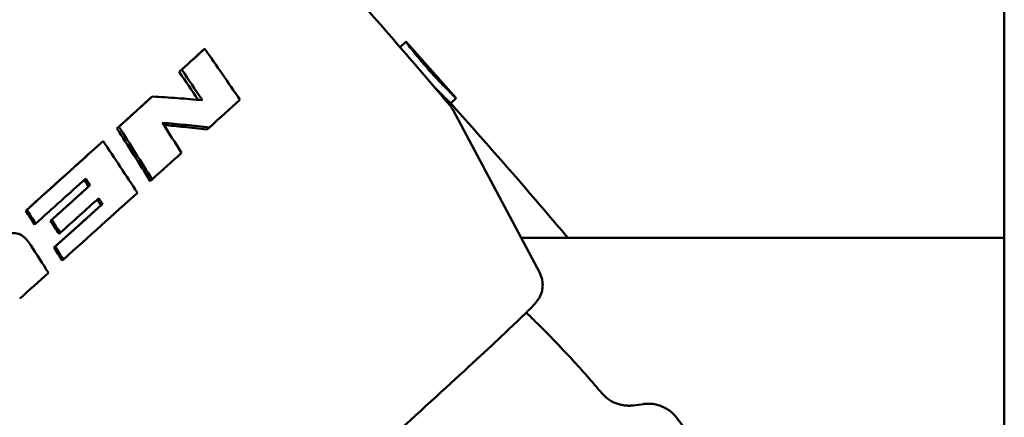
# Model space of a CAD drawing. Header units: millimetres. Extents: x 0 to 6049, y -120 to 1682.
# Tile 18 of 256: x 667 to 687, y 526 to 534. Entities that reach past the tile are written whole.
import ezdxf

# ---------------------------------------------------------------- set-up
doc = ezdxf.new("R2010")
doc.units = ezdxf.units.MM
doc.header["$LTSCALE"] = 2
doc.layers.add('Sichtbar (ISO)', color=7, linetype='Continuous', lineweight=50)

msp = doc.modelspace()

# ---------------------------------------------------------------- linework, layer by layer
at = {"layer": 'Sichtbar (ISO)'}
for p, q in [((686.819, 561.043), (686.819, 515.74)), ((674.832, 533.719), (674.949, 533.824)), ((674.951, 533.822), (675.946, 532.705)), ((670.905, 533.639), (670.959, 533.687)), ((670.454, 533.227), (670.504, 533.272)), ((669.872, 532.698), (669.917, 532.737)), ((675.837, 532.606), (675.947, 532.704)), ((677.603, 529.241), (675.877, 532.479)), ((669.218, 532.105), (669.256, 532.139)), ((671.004, 532.083), (671.052, 532.125)), ((668.908, 531.824), (668.943, 531.856)), ((669.879, 531.063), (669.917, 531.095)), ((668.656, 530.953), (668.686, 530.98)), ((667.408, 530.473), (667.43, 530.492)), ((668.901, 530.581), (668.931, 530.607)), ((667.9, 530.274), (667.924, 530.294)), ((667.584, 530.201), (667.606, 530.219)), ((668.068, 530.015), (668.092, 530.035)), ((686.819, 529.935), (677.233, 529.935)), ((667.969, 529.743), (667.991, 529.761)), ((668.132, 529.49), (668.154, 529.507)), ((679.466, 526.615), (679.66, 526.642)), ((684.515, 520.985), (680.311, 526.379))]:
    msp.add_line(p, q, dxfattribs=at)
for centre, major_axis, ratio, start_param, end_param in [((665.041, 528.408), (8.054, 7.269), 0.006081, 5.44397, 5.522445), ((665.041, 528.408), (8.128, 7.336), 0.006081, 5.44397, 5.522445), ((662.923, 517.374), (41.112, -64.292), 0.19652, 1.684133, 1.69295), ((663.185, 517.511), (-40.949, 64.182), 0.193864, 4.825853, 4.835515), ((665.04, 528.407), (8.064, 7.261), 0.005047, 5.252362, 5.350304), ((665.041, 528.407), (8.138, 7.327), 0.005047, 5.252359, 5.350309), ((665.775, 527.583), (-8.184, -7.281), 0.013538, 2.259408, 2.360469), ((662.588, 517.934), (42.203, -67.773), 0.175523, 1.664097, 1.672997), ((662.292, 518.778), (42.614, -69.253), 0.159147, 1.650663, 1.665892), ((662.5, 518.877), (-42.453, 69.191), 0.157103, 4.792989, 4.80826), ((665.041, 528.407), (8.148, 7.314), 0.004195, 5.006122, 5.207999), ((664.418, 521.198), (47.874, -73.177), 0.110327, 1.630421, 1.644522), ((665.041, 528.407), (8.074, 7.247), 0.004195, 5.006122, 5.207999), ((665.776, 527.584), (-8.182, -7.282), 0.013688, 2.089262, 2.174157), ((665.329, 528.084), (8.164, 7.303), 0.007934, 5.028715, 5.129052), ((665.513, 527.877), (-8.172, -7.296), 0.010355, 1.882551, 1.982897), ((665.776, 527.584), (-8.18, -7.284), 0.013809, 1.853512, 2.04832), ((664.064, 523.633), (49.239, -76.649), 0.071526, 1.610581, 1.614145), ((664.216, 523.708), (-49.098, 76.639), 0.070006, 4.752547, 4.756118), ((665.595, 527.785), (8.099, 7.226), 0.011462, 4.999545, 5.12247), ((665.596, 527.785), (-8.174, -7.293), 0.011462, 1.857952, 1.980887), ((664.116, 523.226), (49.283, -76.533), 0.076938, 1.610002, 1.613393), ((664.272, 523.302), (-49.143, 76.522), 0.075402, 4.751995, 4.755393), ((664.467, 524.306), (49.853, -77.692), 0.059835, 1.595962, 1.60303), ((664.242, 523.613), (49.584, -77.128), 0.07038, 1.60177, 1.605058), ((664.381, 523.678), (-49.446, 77.124), 0.069049, 4.743726, 4.747021), ((665.776, 527.584), (-8.179, -7.286), 0.013875, 1.744436, 1.816114)]:
    msp.add_ellipse(centre, major_axis=major_axis, ratio=ratio, start_param=start_param, end_param=end_param, dxfattribs=at)
for points, knots in [([(675.818, 532.567), (675.666, 532.747), (675.514, 532.926), (675.208, 533.283), (675.054, 533.462), (674.746, 533.817), (674.592, 533.995), (674.282, 534.349), (674.126, 534.525), (673.815, 534.877), (673.658, 535.052), (673.502, 535.226)], [6.2876393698, 6.2876393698, 6.2876393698, 6.2876393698, 6.2877145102, 6.2877145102, 6.2877896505, 6.2877896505, 6.2878647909, 6.2878647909, 6.2879399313, 6.2879399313, 6.2880148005, 6.2880148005, 6.2880148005, 6.2880148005]), ([(675.947, 532.704), (675.946, 532.705), (675.931, 532.718), (675.874, 532.773), (675.832, 532.815), (675.737, 532.911), (675.678, 532.972), (675.551, 533.107), (675.483, 533.181), (675.42, 533.251), (675.357, 533.322), (675.292, 533.397), (675.173, 533.538), (675.12, 533.603), (675.038, 533.706), (675.003, 533.751), (674.958, 533.81), (674.948, 533.824), (674.949, 533.824), (674.95, 533.823), (674.951, 533.822)], [0.3391309, 0.3391309, 0.3391309, 0.3391309, 0.3673918, 0.3673918, 0.3956527, 0.3956527, 0.4239136, 0.4239136, 0.4521745, 0.4521745, 0.4521745, 0.4804355, 0.4804355, 0.5086964, 0.5086964, 0.5369573, 0.5369573, 0.5652182, 0.5652182, 0.570427, 0.570427, 0.570427, 0.570427]), ([(670.959, 533.687), (671.076, 533.519), (671.192, 533.351), (671.424, 533.014), (671.54, 532.845), (671.656, 532.676)], [0.000001, 0.000001, 0.000001, 0.000001, 0.0618735, 0.0618735, 0.1237459, 0.1237459, 0.1237459, 0.1237459]), ([(675.837, 532.606), (675.837, 532.606), (675.837, 532.606), (675.835, 532.607), (675.821, 532.621), (675.768, 532.672), (675.731, 532.707), (675.638, 532.8), (675.583, 532.856), (675.514, 532.927), (675.506, 532.936), (675.497, 532.945)], [-0.23725338, -0.23725338, -0.23725338, -0.23725338, -0.23583802, -0.23583802, -0.20723758, -0.20723758, -0.17945087, -0.17945087, -0.15086621, -0.15086621, -0.14679728, -0.14679728, -0.14679728, -0.14679728]), ([(669.917, 532.737), (670.085, 532.729), (670.253, 532.718), (670.584, 532.694), (670.748, 532.68), (670.911, 532.665)], [0.0000005, 0.0000005, 0.0000005, 0.0000005, 0.0572683, 0.0572683, 0.1145307, 0.1145307, 0.1145307, 0.1145307]), ([(675.818, 532.567), (675.822, 532.562), (675.827, 532.556), (675.836, 532.545), (675.84, 532.539), (675.848, 532.527), (675.852, 532.521), (675.86, 532.509), (675.864, 532.503), (675.871, 532.491), (675.874, 532.485), (675.877, 532.479)], [6.278731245, 6.278731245, 6.278731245, 6.278731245, 6.279272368, 6.279272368, 6.279813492, 6.279813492, 6.280354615, 6.280354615, 6.280895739, 6.280895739, 6.281436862, 6.281436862, 6.281436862, 6.281436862]), ([(675.837, 532.606), (675.994, 532.431), (676.151, 532.256), (676.463, 531.904), (676.618, 531.728), (676.928, 531.374), (677.083, 531.196), (677.391, 530.841), (677.544, 530.662), (677.85, 530.305), (678.002, 530.126), (678.154, 529.946)], [6.2879267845, 6.2879267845, 6.2879267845, 6.2879267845, 6.2880017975, 6.2880017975, 6.2880769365, 6.2880769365, 6.2881520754, 6.2881520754, 6.2882272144, 6.2882272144, 6.2883023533, 6.2883023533, 6.2883023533, 6.2883023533]), ([(671.052, 532.125), (670.898, 532.143), (670.744, 532.159), (670.432, 532.19), (670.274, 532.205), (670.116, 532.217)], [0.0000009, 0.0000009, 0.0000009, 0.0000009, 0.0531151, 0.0531151, 0.106226, 0.106226, 0.106226, 0.106226]), ([(670.145, 532.173), (670.278, 532.161), (670.41, 532.149), (670.697, 532.119), (670.851, 532.102), (671.004, 532.083)], [0.00807919, 0.00807919, 0.00807919, 0.00807919, 0.05281882, 0.05281882, 0.10563839, 0.10563839, 0.10563839, 0.10563839]), ([(668.599, 531.113), (668.438, 530.968), (668.274, 530.82), (667.943, 530.522), (667.775, 530.372), (667.606, 530.219)], [-0.1425336, -0.1425336, -0.1425336, -0.1425336, -0.0712693, -0.0712693, -0.000001, -0.000001, -0.000001, -0.000001]), ([(668.569, 531.086), (668.594, 531.047), (668.62, 531.008), (668.649, 530.964), (668.652, 530.959), (668.656, 530.953)], [-3.65866508, -3.65866508, -3.65866508, -3.65866508, -3.64468799, -3.64468799, -3.64282938, -3.64282938, -3.64282938, -3.64282938]), ([(668.686, 530.98), (668.672, 531.002), (668.657, 531.024), (668.628, 531.069), (668.613, 531.091), (668.599, 531.113)], [0.00000503, 0.00000503, 0.00000503, 0.00000503, 0.00797415, 0.00797415, 0.01594309, 0.01594309, 0.01594309, 0.01594309]), ([(668.656, 530.953), (668.53, 530.84), (668.405, 530.728), (668.158, 530.506), (668.031, 530.391), (667.9, 530.274)], [-3.2676802, -3.2676802, -3.2676802, -3.2676802, -3.2144217, -3.2144217, -3.1611575, -3.1611575, -3.1611575, -3.1611575]), ([(668.826, 530.695), (668.841, 530.671), (668.857, 530.647), (668.882, 530.609), (668.891, 530.595), (668.901, 530.581)], [-3.63698082, -3.63698082, -3.63698082, -3.63698082, -3.62833209, -3.62833209, -3.62332201, -3.62332201, -3.62332201, -3.62332201]), ([(668.931, 530.607), (668.918, 530.626), (668.906, 530.645), (668.881, 530.684), (668.868, 530.703), (668.855, 530.722)], [0.00000698, 0.00000698, 0.00000698, 0.00000698, 0.00690243, 0.00690243, 0.01379941, 0.01379941, 0.01379941, 0.01379941]), ([(666.26, 529.444), (666.282, 529.464), (666.304, 529.483), (666.325, 529.502), (666.347, 529.521), (666.368, 529.539), (666.389, 529.557), (666.41, 529.575), (666.43, 529.593), (666.45, 529.61), (666.47, 529.627), (666.49, 529.643), (666.509, 529.66), (666.529, 529.676), (666.548, 529.692), (666.567, 529.707), (666.586, 529.722), (666.605, 529.737), (666.624, 529.752), (666.642, 529.766), (666.661, 529.781), (666.679, 529.794), (666.697, 529.808), (666.715, 529.821), (666.733, 529.834), (666.751, 529.847), (666.768, 529.859), (666.785, 529.871), (666.803, 529.882), (666.819, 529.893), (666.836, 529.904), (666.853, 529.914), (666.869, 529.924), (666.886, 529.934), (666.902, 529.944), (666.918, 529.953), (666.935, 529.961), (666.951, 529.97), (666.968, 529.978), (666.985, 529.985), (667.002, 529.993), (667.019, 530), (667.037, 530.006), (667.054, 530.012), (667.072, 530.017), (667.091, 530.021), (667.109, 530.026), (667.128, 530.029), (667.146, 530.03), (667.165, 530.032), (667.184, 530.032), (667.203, 530.03), (667.222, 530.028), (667.241, 530.023), (667.259, 530.018), (667.277, 530.012), (667.294, 530.004), (667.311, 529.995), (667.328, 529.986), (667.343, 529.976), (667.358, 529.964), (667.374, 529.952), (667.388, 529.94), (667.401, 529.926), (667.415, 529.913), (667.427, 529.899), (667.439, 529.884), (667.452, 529.87), (667.463, 529.855), (667.474, 529.839), (667.486, 529.824), (667.496, 529.808), (667.507, 529.791)], [0, 0, 0, 0, 0.041667, 0.041667, 0.041667, 0.083333, 0.083333, 0.083333, 0.125, 0.125, 0.125, 0.166667, 0.166667, 0.166667, 0.208333, 0.208333, 0.208333, 0.25, 0.25, 0.25, 0.291667, 0.291667, 0.291667, 0.333333, 0.333333, 0.333333, 0.375, 0.375, 0.375, 0.416667, 0.416667, 0.416667, 0.458333, 0.458333, 0.458333, 0.5, 0.5, 0.5, 0.541667, 0.541667, 0.541667, 0.583333, 0.583333, 0.583333, 0.625, 0.625, 0.625, 0.666667, 0.666667, 0.666667, 0.708333, 0.708333, 0.708333, 0.75, 0.75, 0.75, 0.791667, 0.791667, 0.791667, 0.833333, 0.833333, 0.833333, 0.875, 0.875, 0.875, 0.916667, 0.916667, 0.916667, 0.958333, 0.958333, 0.958333, 1, 1, 1, 1]), ([(677.603, 529.241), (677.629, 529.192), (677.644, 529.144), (677.663, 529.05), (677.663, 529.007), (677.658, 528.926), (677.651, 528.894), (677.635, 528.837), (677.626, 528.815), (677.607, 528.773), (677.598, 528.756), (677.575, 528.718), (677.564, 528.703), (677.522, 528.646), (677.501, 528.624), (677.358, 528.471), (677.154, 528.276), (676.513, 527.674), (676.075, 527.269), (675.025, 526.308), (674.415, 525.754), (673.081, 524.551), (672.359, 523.901), (670.873, 522.571), (670.11, 521.891), (668.621, 520.57), (667.896, 519.929), (666.554, 518.749), (665.939, 518.21), (664.88, 517.291), (664.437, 516.91), (663.763, 516.34), (663.55, 516.163), (663.387, 516.046), (663.366, 516.031), (663.311, 515.999), (663.292, 515.986), (663.228, 515.963), (663.214, 515.958), (663.168, 515.945), (663.133, 515.937), (663.038, 515.933), (662.985, 515.935), (662.873, 515.969), (662.824, 515.99), (662.776, 516.023)], [6.281437, 6.281437, 6.281437, 6.281437, 6.285772, 6.285772, 6.291103, 6.291103, 6.297922, 6.297922, 6.306142, 6.306142, 6.317521, 6.317521, 6.339134, 6.339134, 6.413809, 6.413809, 6.72736, 6.72736, 7.052099, 7.052099, 7.373037, 7.373037, 7.693402, 7.693402, 8.013627, 8.013627, 8.333853, 8.333853, 8.654225, 8.654225, 8.975192, 8.975192, 9.300066, 9.300066, 9.358511, 9.358511, 9.387733, 9.387733, 9.394975, 9.394975, 9.404993, 9.404993, 9.412298, 9.412298, 9.416956, 9.416956, 9.416956, 9.416956]), ([(677.336, 528.455), (677.436, 528.359), (677.535, 528.262), (677.738, 528.059), (677.841, 527.953), (678.046, 527.739), (678.148, 527.631), (678.349, 527.413), (678.448, 527.303), (678.645, 527.08), (678.742, 526.968), (678.838, 526.855)], [4.706659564, 4.706659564, 4.706659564, 4.706659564, 4.706897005, 4.706897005, 4.707149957, 4.707149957, 4.707402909, 4.707402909, 4.707655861, 4.707655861, 4.707908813, 4.707908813, 4.707908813, 4.707908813]), ([(678.838, 526.855), (678.884, 526.801), (678.938, 526.754), (679.049, 526.683), (679.104, 526.659), (679.205, 526.626), (679.25, 526.618), (679.328, 526.609), (679.361, 526.608), (679.42, 526.61), (679.444, 526.612), (679.466, 526.615)], [0.00448021, 0.00448021, 0.00448021, 0.00448021, 0.00827837, 0.00827837, 0.01207653, 0.01207653, 0.01587469, 0.01587469, 0.01967285, 0.01967285, 0.02347102, 0.02347102, 0.02347102, 0.02347102]), ([(679.66, 526.642), (679.682, 526.645), (679.708, 526.648), (679.769, 526.649), (679.805, 526.648), (679.887, 526.638), (679.935, 526.628), (680.04, 526.592), (680.098, 526.565), (680.211, 526.487), (680.266, 526.436), (680.311, 526.379)], [6.25971429, 6.25971429, 6.25971429, 6.25971429, 6.26361647, 6.26361647, 6.26751866, 6.26751866, 6.27142084, 6.27142084, 6.27532302, 6.27532302, 6.2792252, 6.2792252, 6.2792252, 6.2792252])]:
    msp.add_open_spline(points, degree=3, knots=knots, dxfattribs=at)
for points in [[(675.946, 532.705), (675.947, 532.704), (675.947, 532.704), (675.947, 532.704)], [(678.163, 529.935), (678.16, 529.939), (678.157, 529.943), (678.154, 529.946)]]:
    msp.add_open_spline(points, degree=3, dxfattribs=at)

doc.saveas('drawing.dxf')
